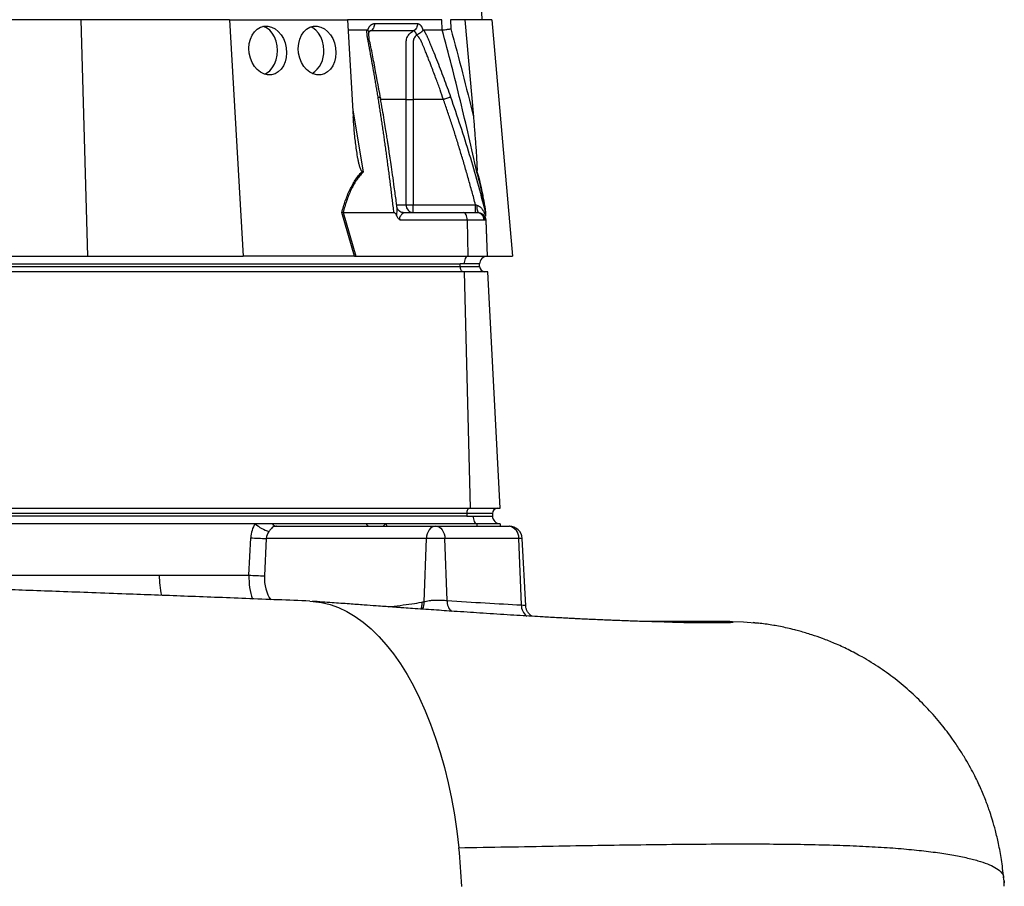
# Model space of a CAD drawing. Header units: millimetres. Extents: x 9 to 1898, y 9 to 2069.
# Tile 13 of 17: x 1512 to 1894, y 406 to 743. Entities that reach past the tile are written whole.
import ezdxf

# ---------------------------------------------------------------- set-up
doc = ezdxf.new("R2010")
doc.units = ezdxf.units.MM

msp = doc.modelspace()

# ---------------------------------------------------------------- linework, layer by layer
at = {"color": 7, "linetype": 'Continuous', "lineweight": 25}
for p, q in [((1691.61, 742.95), (1651.11, 1584.95)), ((1535.6, 742.95), (1479.2, 742.95)), ((1535.6, 742.95), (1538.23, 650.95)), ((1593.35, 742.95), (1535.6, 742.95)), ((1593.35, 742.95), (1598.76, 650.95)), ((1593.35, 742.95), (1639.28, 742.95)), ((1639.28, 742.95), (1641.51, 705.15)), ((1675.96, 742.95), (1639.28, 742.95)), ((1676.1, 738.95), (1675.96, 742.95)), ((1679.28, 742.95), (1679.41, 739.4)), ((1684.89, 742.95), (1679.28, 742.95)), ((1684.89, 742.95), (1688.19, 705.15)), ((1695.34, 742.95), (1684.89, 742.95)), ((1695.34, 742.95), (1703.39, 650.95)), ((1639.52, 738.95), (1646.81, 738.95)), ((1647.11, 738.81), (1647.16, 738.95)), ((1668.57, 738.95), (1668.61, 738.81)), ((1662.07, 670.95), (1662.07, 711.95)), ((1664.76, 711.95), (1664.76, 670.95)), ((1676.56, 711.95), (1664.76, 711.95)), ((1662.07, 670.95), (1664.76, 670.95)), ((1664.76, 667.95), (1664.76, 670.95)), ((1664.76, 670.95), (1689.02, 670.95)), ((1642.01, 650.95), (1637.08, 667.97)), ((1637.55, 667.95), (1642.48, 650.95)), ((1637.56, 667.95), (1657.3, 667.95)), ((1660.98, 667.95), (1684.3, 667.95)), ((1684.3, 667.95), (1689.47, 667.95)), ((1689.47, 667.95), (1689.82, 667.95)), ((1689.82, 667.95), (1690.01, 667.95)), ((1692.75, 668.51), (1692.9, 667.95)), ((1692.9, 667.92), (1692.82, 668.26)), ((1685.8, 665.05), (1659.77, 665.05)), ((1685.8, 665.05), (1686.05, 650.95)), ((1692.32, 665.05), (1685.8, 665.05)), ((1692.77, 665.05), (1692.32, 665.05)), ((1693, 665.05), (1692.77, 665.05)), ((1693, 665.05), (1693.5, 650.95)), ((1485.43, 650.95), (1538.23, 650.95)), ((1538.23, 650.95), (1598.76, 650.95)), ((1641.77, 650.95), (1598.76, 650.95)), ((1642.48, 650.95), (1686.05, 650.95)), ((1686.05, 650.95), (1693.5, 650.95)), ((1693.6, 650.95), (1703.39, 650.95)), ((1441.1, 647.95), (1683.1, 647.95)), ((1441.1, 646.95), (1683.1, 646.95)), ((1684.6, 647.95), (1683.1, 647.95)), ((1683.1, 646.95), (1683.1, 647.95)), ((1683.1, 646.95), (1690.6, 646.95)), ((1690.6, 647.95), (1684.6, 647.95)), ((1690.6, 646.95), (1690.6, 647.95)), ((1684.68, 644.95), (1442.68, 644.95)), ((1687.09, 552.95), (1684.68, 644.95)), ((1693.76, 644.95), (1684.68, 644.95)), ((1698.58, 552.95), (1693.76, 644.95)), ((1445.09, 552.95), (1687.09, 552.95)), ((1687.09, 552.95), (1698.58, 552.95)), ((1685.6, 550.95), (1443.6, 550.95)), ((1685.6, 549.95), (1443.6, 549.95)), ((1685.6, 550.95), (1685.6, 549.95)), ((1695.6, 550.95), (1685.6, 550.95)), ((1685.6, 549.95), (1688.1, 549.95)), ((1688.1, 549.95), (1695.6, 549.95)), ((1695.6, 550.95), (1695.6, 549.95)), ((1603.42, 546.95), (1442.6, 546.95)), ((1610.13, 546.95), (1603.42, 546.95)), ((1646.45, 546.95), (1610.13, 546.95)), ((1611.63, 545.95), (1673.44, 545.95)), ((1654.09, 546.95), (1646.45, 546.95)), ((1689.6, 546.95), (1654.09, 546.95)), ((1673.44, 545.95), (1673.79, 545.95)), ((1673.79, 545.95), (1702.1, 545.95)), ((1698.6, 546.95), (1689.6, 546.95)), ((1698.6, 546.95), (1698.6, 545.95)), ((1702.1, 545.95), (1702.16, 545.95)), ((1600.96, 526.95), (1601.64, 541.47)), ((1607.67, 541.21), (1606.99, 526.69)), ((1669.91, 541.21), (1607.67, 541.21)), ((1669, 516.61), (1669.91, 541.21)), ((1677.12, 541.21), (1669.91, 541.21)), ((1677.97, 517.07), (1677.12, 541.21)), ((1705.82, 541.21), (1677.12, 541.21)), ((1706.83, 515.36), (1705.82, 541.21)), ((1708.53, 514.98), (1707.16, 541.21)), ((1478.61, 526.94), (1566.1, 526.95)), ((1566.1, 526.95), (1600.96, 526.95)), ((1786.94, 508.95), (1754.11, 508.95)), ((1894.42, 407.91), (1894.24, 409.47)), ((1894.5, 408.2), (1894.42, 408.2)), ((1894.5, 408.2), (1894.5, 407.31))]:
    msp.add_line(p, q, dxfattribs=at)
at = {"color": 1, "linetype": 'Continuous', "lineweight": 25}
for p, q in [((1641.35, 707.83), (1645.33, 683.71)), ((1658.45, 670.95), (1662.07, 670.95)), ((1693.06, 664.9), (1693.55, 650.95)), ((1689.6, 545.95), (1689.6, 546.95)), ((1707.16, 541.21), (1705.82, 541.21))]:
    msp.add_line(p, q, dxfattribs=at)
at = {"color": 7, "linetype": 'Continuous', "lineweight": 25, "flags": 128}
for points in [[(1612.05, 730.95), (1611.92, 732.8), (1611.53, 734.58), (1610.9, 736.23), (1610.05, 737.67), (1609.02, 738.85), (1607.84, 739.72), (1606.55, 740.27), (1606.41, 740.3)], [(1630.04, 730.95), (1629.91, 732.8), (1629.52, 734.58), (1628.89, 736.23), (1628.04, 737.67), (1627, 738.85), (1625.82, 739.72), (1624.98, 740.12)], [(1606.97, 721.76), (1607.84, 722.17), (1609.02, 723.05), (1610.05, 724.23), (1610.9, 725.67), (1611.53, 727.31), (1611.92, 729.09), (1612.05, 730.95)], [(1685.8, 665.05), (1685.77, 665.62), (1685.67, 666.17), (1685.53, 666.67), (1685.35, 667.11), (1685.12, 667.46), (1684.87, 667.73), (1684.59, 667.89), (1684.3, 667.95)], [(1686.05, 650.95), (1685.76, 650.87), (1685.49, 650.69), (1685.24, 650.41), (1685.02, 650.03), (1684.84, 649.58), (1684.71, 649.07), (1684.63, 648.52), (1684.6, 647.95)], [(1684.1, 644.95), (1683.91, 644.99), (1683.72, 645.1), (1683.55, 645.28), (1683.39, 645.53), (1683.27, 645.84), (1683.18, 646.18), (1683.12, 646.56), (1683.1, 646.95)], [(1686.6, 552.95), (1686.41, 552.91), (1686.22, 552.8), (1686.05, 552.61), (1685.89, 552.36), (1685.77, 552.06), (1685.68, 551.71), (1685.62, 551.34), (1685.6, 550.95)], [(1688.1, 549.95), (1688.13, 549.36), (1688.22, 548.8), (1688.35, 548.28), (1688.54, 547.83), (1688.77, 547.45), (1689.03, 547.18), (1689.31, 547.01), (1689.6, 546.95)], [(1673.44, 545.95), (1672.78, 545.86), (1672.13, 545.59), (1671.54, 545.16), (1671.01, 544.57), (1670.57, 543.86), (1670.23, 543.04), (1670.01, 542.15), (1669.91, 541.21)], [(1673.79, 545.95), (1674.42, 545.86), (1675.03, 545.59), (1675.59, 545.16), (1676.09, 544.57), (1676.5, 543.86), (1676.82, 543.04), (1677.03, 542.15), (1677.12, 541.21)], [(1624.66, 516.84), (1625.89, 516.77), (1629.21, 516.31), (1632.51, 515.49), (1635.79, 514.31), (1639.02, 512.77), (1642.22, 510.87), (1645.35, 508.63), (1648.42, 506.04), (1651.41, 503.12), (1654.32, 499.87), (1657.13, 496.32), (1659.84, 492.45), (1662.44, 488.29), (1664.92, 483.86), (1667.28, 479.16), (1669.5, 474.2), (1671.58, 469.01), (1673.52, 463.59), (1675.31, 457.98), (1676.94, 452.17), (1678.4, 446.19), (1679.7, 440.06), (1680.83, 433.8), (1681.78, 427.42), (1682.56, 420.95)], [(1786.94, 508.95), (1793.21, 508.76), (1799.03, 508.26)]]:
    msp.add_lwpolyline(points, dxfattribs=at)
at = {"color": 1, "linetype": 'Continuous', "lineweight": 25, "flags": 128}
msp.add_lwpolyline([(1654.09, 546.95), (1653.4, 546.27), (1653.11, 545.95)], dxfattribs=at)
at = {"color": 7, "linetype": 'Continuous', "lineweight": 25}
for centre, radius, start, end in [((1620.17, 730.32), 9.88, 302.8021, 3.631), ((1664.92, 670.8), 2.86, 177.0312, 266.6861), ((1694.5, 670.14), 5, 172.1759, 206.0599), ((1689.4, 665.02), 2.93, 0.5839, 88.6448), ((1689.8, 664.97), 2.97, 1.5174, 89.5528), ((1693.6, 647.95), 3, 92, 180), ((1693.6, 647.95), 3, 90, 91.0431), ((1692.6, 646.95), 2, 180, 270), ((1697.6, 550.95), 2, 90, 180), ((1698.6, 549.95), 3, 180, 270), ((1612.35, 556.57), 13.12, 227.1464, 254.093), ((1611.82, 547.85), 1.91, 208.1607, 264.4592), ((1648.14, 547.85), 1.91, 208.1607, 264.4592), ((1701.41, 541.57), 4.43, 355.2962, 80.9946), ((1702.16, 540.95), 5, 3, 90), ((1611.5, 698.97), 157.8, 266.4195, 268.6113), ((1610.81, 684.44), 157.8, 266.4195, 268.6113), ((1447.92, 396.21), 235.94, 2.3645, 6.0175)]:
    msp.add_arc(centre, radius, start, end, dxfattribs=at)
at = {"color": 1, "linetype": 'Continuous', "lineweight": 25}
for centre, radius, start, end in [((1599.32, 526.78), 33.22, 179.7177, 193.3753), ((1663.32, 516.13), 5.71, 334.391, 4.8544), ((1683.17, 516.72), 5.22, 176.0586, 227.4084), ((1711.83, 515.15), 5, 177.5013, 235.2511)]:
    msp.add_arc(centre, radius, start, end, dxfattribs=at)
at = {"color": 7, "linetype": 'Continuous', "lineweight": 25}
for centre in [(1608.27, 730.95), (1627.45, 730.95)]:
    msp.add_ellipse(centre, major_axis=(-1.41, 9.44), ratio=0.760402, dxfattribs=at)
for centre, major_axis, ratio, start_param, end_param in [((1643.1, 647.95), (13.24, -0.32), 0.225259, 1.658536, 1.676742), ((1610.59, 540.95), (0, 10), 0.896575, 0.927295, 1.518436), ((1613.09, 540.95), (5.43, 0), 0.920773, 2.498092, 3.089233)]:
    msp.add_ellipse(centre, major_axis=major_axis, ratio=ratio, start_param=start_param, end_param=end_param, dxfattribs=at)
at = {"color": 1, "linetype": 'Continuous', "lineweight": 25}
for centre, major_axis, ratio, start_param, end_param in [((1646.92, 540.95), (0, 10), 0.896575, 5.235988, 5.35589), ((1612.98, 526.95), (1.1, 17.99), 0.66621, 1.611491, 2.153477), ((1616.51, 526.69), (1.31, 12.97), 0.728603, 1.644033, 2.446887)]:
    msp.add_ellipse(centre, major_axis=major_axis, ratio=ratio, start_param=start_param, end_param=end_param, dxfattribs=at)
at = {"color": 7, "linetype": 'Continuous', "lineweight": 25}
for points, knots in [([(1651.12, 712.91), (1651.01, 713.6), (1650.78, 714.97), (1650.44, 717.02), (1650.1, 719.06), (1649.76, 721.08), (1649.3, 723.7), (1648.73, 726.9), (1648.15, 730.05), (1647.68, 732.56), (1647.39, 734.05), (1647.19, 735.11), (1647.08, 735.72), (1647, 736.23), (1646.93, 736.74), (1646.87, 737.26), (1646.83, 737.83), (1646.81, 738.4), (1646.81, 738.76), (1646.81, 738.95)], [0, 0, 0, 0, 0.077777, 0.1552, 0.232272, 0.308995, 0.385372, 0.530526, 0.674474, 0.747423, 0.819615, 0.846383, 0.869761, 0.889755, 0.906383, 0.929523, 0.9528, 0.976272, 1, 1, 1, 1]), ([(1646.81, 738.95), (1646.83, 738.95), (1646.87, 738.95), (1646.94, 738.93), (1647, 738.9), (1647.06, 738.86), (1647.09, 738.83), (1647.11, 738.81)], [0, 0, 0, 0, 0.212576, 0.416535, 0.614103, 0.807726, 1, 1, 1, 1]), ([(1647.11, 738.81), (1647.25, 738.65), (1647.5, 738.35), (1647.49, 738.06), (1647.48, 737.93)], [0, 0, 0, 0, 0.5427756, 1, 1, 1, 1]), ([(1647.16, 738.95), (1647.18, 739.01), (1647.23, 739.15), (1647.31, 739.34), (1647.39, 739.53), (1647.48, 739.7), (1647.57, 739.87), (1647.66, 740.03), (1647.76, 740.18), (1647.86, 740.33), (1647.97, 740.47), (1648.08, 740.59), (1648.2, 740.72), (1648.32, 740.83), (1648.48, 740.97), (1648.68, 741.11), (1648.93, 741.25), (1649.19, 741.35), (1649.45, 741.41), (1649.63, 741.42), (1649.72, 741.42)], [0, 0, 0, 0, 0.044249, 0.088103, 0.131644, 0.174954, 0.21812, 0.261226, 0.304357, 0.347601, 0.391041, 0.434763, 0.478847, 0.523375, 0.568424, 0.654803, 0.740537, 0.826241, 0.912528, 1, 1, 1, 1]), ([(1647.48, 737.7), (1647.5, 737.77), (1647.55, 737.96), (1647.67, 738.23), (1647.83, 738.47), (1647.81, 738.45), (1647.8, 738.44)], [0, 0, 0, 0, 0.121018, 0.347236, 0.71047, 1, 1, 1, 1]), ([(1649.72, 741.42), (1649.73, 741.14), (1649.7, 740.84), (1649.57, 740.26), (1649.47, 739.97), (1649.2, 739.45), (1649.02, 739.21), (1648.64, 738.82), (1648.43, 738.67), (1648.21, 738.56)], [0, 0, 0, 0, 0.25, 0.25, 0.5, 0.5, 0.75, 0.75, 1, 1, 1, 1]), ([(1664.83, 738.56), (1664.25, 738.56), (1663.01, 738.56), (1661.16, 738.56), (1659.14, 738.56), (1657.73, 738.56), (1656.23, 738.56), (1654.77, 738.56), (1652.57, 738.56), (1650.43, 738.56), (1648.93, 738.56), (1648.21, 738.56)], [0.7589111, 0.7589111, 0.7589111, 0.7589111, 0.7820302, 0.8131687, 0.8443073, 0.8754458, 0.8754458, 0.9065844, 0.9377229, 0.9688615, 0.9919807, 0.9919807, 0.9919807, 0.9919807]), ([(1662.07, 711.95), (1662.07, 716.59), (1662.07, 721.23), (1662.07, 728.2), (1662.07, 730.81), (1662.07, 733.42), (1662.07, 733.86), (1662.07, 734), (1662.08, 734.29), (1662.08, 734.44), (1662.12, 734.87), (1662.17, 735.15), (1662.32, 735.7), (1662.41, 735.97), (1662.65, 736.49), (1662.78, 736.74), (1663.1, 737.2), (1663.28, 737.42), (1663.67, 737.81), (1663.88, 737.99), (1664.33, 738.31), (1664.58, 738.45), (1664.83, 738.56)], [0, 0, 0, 0, 0.5, 0.5, 0.75, 0.78125, 0.78125, 0.796875, 0.796875, 0.8125, 0.8125, 0.84375, 0.84375, 0.875, 0.875, 0.90625, 0.90625, 0.9375, 0.9375, 0.96875, 0.96875, 1, 1, 1, 1]), ([(1666.45, 741.42), (1666.46, 741.14), (1666.43, 740.84), (1666.3, 740.26), (1666.18, 739.97), (1665.89, 739.45), (1665.7, 739.21), (1665.29, 738.82), (1665.06, 738.67), (1664.83, 738.56)], [0, 0, 0, 0, 0.25, 0.25, 0.5, 0.5, 0.75, 0.75, 1, 1, 1, 1]), ([(1666.12, 737.04), (1666.11, 737.08), (1666.09, 737.16), (1666.05, 737.29), (1666, 737.44), (1665.93, 737.6), (1665.84, 737.78), (1665.74, 737.96), (1665.61, 738.13), (1665.47, 738.29), (1665.32, 738.42), (1665.16, 738.5), (1664.99, 738.56), (1664.88, 738.56), (1664.83, 738.56)], [0, 0, 0, 0, 0.038504, 0.086514, 0.144034, 0.211029, 0.287449, 0.37325, 0.468405, 0.572922, 0.680036, 0.786786, 0.893373, 1, 1, 1, 1]), ([(1666.14, 737.05), (1666.16, 737.06), (1666.19, 737.09), (1666.25, 737.13), (1666.31, 737.17), (1666.4, 737.22), (1666.49, 737.26), (1666.6, 737.32), (1666.72, 737.38), (1666.85, 737.44), (1666.99, 737.52), (1667.14, 737.6), (1667.3, 737.69), (1667.47, 737.79), (1667.64, 737.9), (1667.81, 738.02), (1667.99, 738.16), (1668.17, 738.32), (1668.34, 738.48), (1668.49, 738.65), (1668.57, 738.76), (1668.61, 738.81)], [0, 0, 0, 0, 0.017248, 0.037456, 0.060913, 0.087838, 0.118407, 0.152763, 0.191026, 0.233291, 0.279627, 0.330072, 0.384627, 0.443251, 0.505852, 0.572276, 0.648655, 0.730209, 0.816408, 0.906598, 1, 1, 1, 1]), ([(1666.45, 741.42), (1666.49, 741.42), (1666.56, 741.42), (1666.67, 741.4), (1666.77, 741.38), (1666.88, 741.34), (1666.98, 741.3), (1667.08, 741.25), (1667.18, 741.18), (1667.29, 741.11), (1667.39, 741.03), (1667.51, 740.91), (1667.67, 740.74), (1667.85, 740.51), (1668.01, 740.25), (1668.17, 739.97), (1668.31, 739.65), (1668.45, 739.32), (1668.53, 739.07), (1668.57, 738.95)], [0, 0, 0, 0, 0.043919, 0.087472, 0.13073, 0.173768, 0.216664, 0.259492, 0.30233, 0.345255, 0.388344, 0.431671, 0.51489, 0.596546, 0.677156, 0.757259, 0.837405, 0.91814, 1, 1, 1, 1]), ([(1668.61, 738.81), (1668.62, 738.83), (1668.64, 738.86), (1668.68, 738.89), (1668.71, 738.92), (1668.75, 738.93), (1668.79, 738.95), (1668.81, 738.95), (1668.83, 738.95)], [0, 0, 0, 0, 0.160202, 0.321039, 0.484027, 0.650625, 0.822199, 1, 1, 1, 1]), ([(1668.83, 738.95), (1668.89, 738.84), (1669.01, 738.64), (1669.19, 738.32), (1669.37, 738.01), (1669.54, 737.69), (1669.7, 737.37), (1669.87, 737.04), (1670.03, 736.72), (1670.18, 736.39), (1670.37, 735.97), (1670.63, 735.39), (1670.99, 734.53), (1671.43, 733.48), (1671.93, 732.27), (1672.75, 730.25), (1673.88, 727.43), (1675.29, 723.83), (1676.66, 720.21), (1678, 716.58), (1678.87, 714.13), (1679.31, 712.91)], [0, 0, 0, 0, 0.013423, 0.026738, 0.039956, 0.053088, 0.066144, 0.079134, 0.09207, 0.104963, 0.117824, 0.141662, 0.172831, 0.217057, 0.263491, 0.312127, 0.449156, 0.58733, 0.723761, 0.861313, 1, 1, 1, 1]), ([(1689.53, 683.71), (1687.5, 692.97), (1685.37, 702.2), (1680.89, 720.62), (1678.55, 729.8), (1676.09, 738.95)], [0, 0, 0, 0, 0.5, 0.5, 1, 1, 1, 1]), ([(1676.1, 738.95), (1676.22, 738.96), (1676.4, 738.98), (1676.85, 739.03), (1677.12, 739.06), (1677.57, 739.13), (1677.73, 739.15), (1678.05, 739.19), (1678.22, 739.22), (1678.56, 739.27), (1678.73, 739.29), (1679.07, 739.35), (1679.24, 739.37), (1679.41, 739.4)], [0, 0, 0, 0, 0.25, 0.25, 0.5, 0.5, 0.625, 0.625, 0.75, 0.75, 0.875, 0.875, 1, 1, 1, 1]), ([(1652.08, 712.46), (1651.24, 717.05), (1650.03, 723.73), (1648.61, 731.28), (1647.63, 735.49), (1647.56, 737.29), (1647.52, 738.2)], [0, 0, 0, 0, 0.521787, 0.759699, 0.879052, 1, 1, 1, 1]), ([(1666.12, 736.87), (1665.89, 736.75), (1665.69, 736.57), (1665.36, 736.18), (1665.23, 735.96), (1665, 735.49), (1664.92, 735.24), (1664.8, 734.72), (1664.77, 734.46), (1664.76, 734.07), (1664.76, 733.93), (1664.76, 733.67), (1664.76, 733.27), (1664.76, 732.34), (1664.76, 729.43), (1664.76, 722.54), (1664.76, 716.19), (1664.76, 711.95)], [0, 0, 0, 0, 0.03125, 0.03125, 0.0625, 0.0625, 0.09375, 0.09375, 0.125, 0.125, 0.140625, 0.140625, 0.15625, 0.1875, 0.25, 0.5, 1, 1, 1, 1]), ([(1676.56, 711.95), (1676.13, 713.17), (1675.21, 715.81), (1673.67, 720.04), (1672.34, 723.53), (1671.34, 726.13), (1670.74, 727.67), (1670.11, 729.27), (1669.6, 730.54), (1669.23, 731.45), (1669.01, 731.98), (1668.79, 732.52), (1668.57, 733.05), (1668.34, 733.59), (1668.17, 734.02), (1668.02, 734.35), (1667.91, 734.57), (1667.78, 734.81), (1667.63, 735.05), (1667.47, 735.31), (1667.3, 735.57), (1667.11, 735.83), (1666.92, 736.1), (1666.71, 736.38), (1666.49, 736.65), (1666.33, 736.83), (1666.25, 736.92)], [0, 0, 0, 0, 0.143085, 0.308796, 0.497427, 0.555835, 0.616742, 0.680167, 0.746121, 0.767405, 0.788723, 0.810074, 0.831456, 0.852865, 0.874301, 0.883002, 0.892336, 0.902282, 0.912815, 0.923904, 0.935514, 0.947608, 0.960145, 0.973084, 0.986383, 1, 1, 1, 1]), ([(1657.3, 667.95), (1657.2, 668.78), (1657, 670.45), (1656.7, 672.95), (1656.4, 675.43), (1656.09, 677.89), (1655.79, 680.34), (1655.47, 682.77), (1655.16, 685.18), (1654.84, 687.58), (1654.52, 689.96), (1654.2, 692.33), (1653.87, 694.68), (1653.54, 697.01), (1653.2, 699.33), (1652.86, 701.63), (1652.52, 703.92), (1652.18, 706.19), (1651.83, 708.44), (1651.48, 710.68), (1651.24, 712.17), (1651.12, 712.91)], [0, 0, 0, 0, 0.055211, 0.110128, 0.164753, 0.219086, 0.273129, 0.326884, 0.38035, 0.43353, 0.486425, 0.539036, 0.591365, 0.643413, 0.695181, 0.746671, 0.797884, 0.848822, 0.899487, 0.949879, 1, 1, 1, 1]), ([(1658.49, 670.1), (1658.39, 670.82), (1658.06, 673.41), (1657.49, 677.58), (1656.82, 682.38), (1656.23, 686.44), (1655.75, 689.74), (1655.37, 692.23), (1655.08, 694.13), (1654.81, 695.89), (1654.47, 698.03), (1654.04, 700.78), (1653.49, 704.14), (1652.83, 708.11), (1652.34, 710.94), (1652.08, 712.46)], [0, 0, 0, 0, 0.050663, 0.180653, 0.293264, 0.388491, 0.466333, 0.526794, 0.564787, 0.601011, 0.651659, 0.716876, 0.796665, 0.891033, 1, 1, 1, 1]), ([(1662.07, 711.95), (1662.31, 711.95), (1662.7, 711.95), (1663.65, 711.95), (1664.2, 711.95), (1664.76, 711.95)], [0, 0, 0, 0, 0.5, 0.5, 1, 1, 1, 1]), ([(1676.56, 711.95), (1676.85, 712.05), (1677.15, 712.16), (1677.75, 712.37), (1678.05, 712.47), (1678.56, 712.65), (1678.78, 712.72), (1679.12, 712.84), (1679.24, 712.88), (1679.31, 712.91)], [0, 0, 0, 0, 0.25, 0.25, 0.5, 0.5, 0.75, 0.75, 1, 1, 1, 1]), ([(1689.02, 670.95), (1688.79, 671.8), (1688.34, 673.51), (1687.65, 676.05), (1686.95, 678.58), (1686.25, 681.09), (1685.54, 683.58), (1684.82, 686.05), (1684.1, 688.5), (1683.37, 690.93), (1682.64, 693.34), (1681.9, 695.73), (1681.16, 698.11), (1680.41, 700.46), (1679.65, 702.8), (1678.89, 705.11), (1678.12, 707.41), (1677.34, 709.69), (1676.82, 711.2), (1676.56, 711.95)], [0, 0, 0, 0, 0.061953, 0.123509, 0.18467, 0.245435, 0.305808, 0.365787, 0.425376, 0.484574, 0.543383, 0.601804, 0.659839, 0.717488, 0.774754, 0.831636, 0.888137, 0.944258, 1, 1, 1, 1]), ([(1644.91, 683.94), (1644.82, 684), (1644.75, 684.07), (1644.63, 684.25), (1644.57, 684.34), (1644.42, 684.64), (1644.34, 684.84), (1644.11, 685.47), (1643.98, 685.91), (1643.76, 686.78), (1643.66, 687.22), (1643.47, 688.1), (1643.38, 688.55), (1643.13, 689.88), (1642.99, 690.78), (1642.72, 692.56), (1642.6, 693.46), (1642.26, 696.15), (1642.07, 697.95), (1641.75, 701.55), (1641.61, 703.35), (1641.51, 705.15)], [0, 0, 0, 0, 0.015625, 0.015625, 0.03125, 0.03125, 0.0625, 0.0625, 0.125, 0.125, 0.1875, 0.1875, 0.25, 0.25, 0.375, 0.375, 0.5, 0.5, 0.75, 0.75, 1, 1, 1, 1]), ([(1688.19, 705.15), (1688.35, 703.35), (1688.5, 701.55), (1688.79, 697.94), (1688.93, 696.14), (1689.12, 693.45), (1689.19, 692.55), (1689.31, 690.76), (1689.36, 689.87), (1689.44, 688.53), (1689.47, 688.09), (1689.51, 687.21), (1689.53, 686.77), (1689.57, 685.89), (1689.59, 685.46), (1689.6, 684.83), (1689.6, 684.63), (1689.59, 684.34), (1689.59, 684.25), (1689.58, 684.08), (1689.57, 684), (1689.56, 683.94)], [0, 0, 0, 0, 0.25, 0.25, 0.5, 0.5, 0.625, 0.625, 0.75, 0.75, 0.8125, 0.8125, 0.875, 0.875, 0.9375, 0.9375, 0.96875, 0.96875, 0.984375, 0.984375, 1, 1, 1, 1]), ([(1637.08, 667.97), (1637.47, 669.51), (1637.91, 671.01), (1638.67, 673.21), (1638.94, 673.93), (1639.51, 675.35), (1639.81, 676.05), (1640.78, 678.09), (1641.49, 679.38), (1642.69, 681.19), (1643.1, 681.78), (1643.98, 682.9), (1644.43, 683.43), (1644.91, 683.94)], [0, 0, 0, 0, 0.25, 0.25, 0.375, 0.375, 0.5, 0.5, 0.75, 0.75, 0.875, 0.875, 1, 1, 1, 1]), ([(1645.33, 683.71), (1644.37, 682.7), (1643.51, 681.61), (1641.93, 679.25), (1641.22, 677.99), (1640.27, 675.98), (1639.97, 675.29), (1639.4, 673.88), (1639.13, 673.16), (1638.38, 670.97), (1637.95, 669.47), (1637.56, 667.95)], [0, 0, 0, 0, 0.25, 0.25, 0.5, 0.5, 0.625, 0.625, 0.75, 0.75, 1, 1, 1, 1]), ([(1692.9, 667.95), (1692.66, 669.47), (1692.41, 670.97), (1692.01, 673.16), (1691.88, 673.88), (1691.61, 675.29), (1691.47, 675.98), (1691.04, 677.99), (1690.75, 679.25), (1690.16, 681.61), (1689.85, 682.7), (1689.53, 683.71)], [0, 0, 0, 0, 0.25, 0.25, 0.375, 0.375, 0.5, 0.5, 0.75, 0.75, 1, 1, 1, 1]), ([(1689.56, 683.94), (1689.72, 683.43), (1689.88, 682.9), (1690.19, 681.78), (1690.34, 681.19), (1690.8, 679.38), (1691.09, 678.09), (1691.51, 676.05), (1691.65, 675.35), (1691.93, 673.93), (1692.06, 673.21), (1692.46, 671.01), (1692.71, 669.51), (1692.95, 667.97)], [0, 0, 0, 0, 0.125, 0.125, 0.25, 0.25, 0.5, 0.5, 0.625, 0.625, 0.75, 0.75, 1, 1, 1, 1]), ([(1660.91, 667.96), (1660.87, 667.96), (1660.62, 667.94), (1660, 668.11), (1659.28, 668.57), (1658.76, 669.2), (1658.54, 669.79), (1658.51, 670), (1658.51, 670.06)], [0, 0, 0, 0, 0.046296, 0.262286, 0.492634, 0.725331, 0.917134, 1, 1, 1, 1]), ([(1689.02, 667.95), (1689.02, 667.95), (1689.02, 668.03), (1689.02, 668.33), (1689.02, 668.55), (1689.02, 669.1), (1689.02, 669.44), (1689.02, 670.16), (1689.02, 670.56), (1689.02, 670.95)], [0, 0, 0, 0, 0.25, 0.25, 0.5, 0.5, 0.75, 0.75, 1, 1, 1, 1]), ([(1689.54, 670.83), (1689.79, 670.77), (1690, 670.67), (1690.42, 670.43), (1690.61, 670.29), (1691.14, 669.83), (1691.44, 669.47), (1691.97, 668.71), (1692.21, 668.3), (1692.62, 667.45), (1692.8, 667), (1692.95, 666.54)], [0, 0, 0, 0, 0.125, 0.125, 0.25, 0.25, 0.5, 0.5, 0.75, 0.75, 1, 1, 1, 1]), ([(1658.46, 666.54), (1658.34, 666.84), (1658.2, 667.14), (1657.93, 667.54), (1657.83, 667.67), (1657.66, 667.82), (1657.59, 667.86), (1657.46, 667.93), (1657.39, 667.95), (1657.31, 667.95)], [0, 0, 0, 0, 0.5, 0.5, 0.75, 0.75, 0.875, 0.875, 1, 1, 1, 1]), ([(1658.46, 666.54), (1658.53, 666.37), (1658.6, 666.22), (1658.78, 665.92), (1658.88, 665.78), (1659.11, 665.53), (1659.23, 665.42), (1659.49, 665.22), (1659.63, 665.13), (1659.77, 665.05)], [0, 0, 0, 0, 0.25, 0.25, 0.5, 0.5, 0.75, 0.75, 1, 1, 1, 1]), ([(1660.98, 667.95), (1661.03, 667.95), (1661.04, 667.92), (1660.99, 667.83), (1660.94, 667.76), (1660.73, 667.55), (1660.53, 667.36), (1660.2, 667.04), (1660.08, 666.92), (1659.85, 666.66), (1659.74, 666.52), (1659.59, 666.27), (1659.55, 666.17), (1659.48, 665.97), (1659.47, 665.85), (1659.49, 665.61), (1659.52, 665.48), (1659.63, 665.26), (1659.7, 665.15), (1659.77, 665.05)], [0, 0, 0, 0, 0.125, 0.125, 0.25, 0.25, 0.5, 0.5, 0.625, 0.625, 0.75, 0.75, 0.8125, 0.8125, 0.875, 0.875, 0.9375, 0.9375, 1, 1, 1, 1]), ([(1690.01, 667.95), (1690.35, 667.95), (1690.73, 667.89), (1691.45, 667.61), (1691.8, 667.39), (1692.38, 666.83), (1692.61, 666.48), (1692.92, 665.77), (1692.99, 665.4), (1693, 665.05)], [0, 0, 0, 0, 0.25, 0.25, 0.5, 0.5, 0.75, 0.75, 1, 1, 1, 1]), ([(1692.9, 667.95), (1692.9, 667.95), (1692.91, 667.88), (1692.91, 667.68), (1692.92, 667.55), (1692.93, 667.28), (1692.93, 667.14), (1692.94, 666.84), (1692.95, 666.69), (1692.95, 666.54)], [0, 0, 0, 0, 0.25, 0.25, 0.5, 0.5, 0.75, 0.75, 1, 1, 1, 1]), ([(1611.63, 545.95), (1611.44, 545.95), (1611.26, 545.94), (1611.01, 545.91), (1610.93, 545.89), (1610.78, 545.86), (1610.71, 545.84), (1610.37, 545.73), (1610.16, 545.6), (1609.78, 545.26), (1609.61, 545.05), (1609.31, 544.67), (1609.21, 544.53), (1608.99, 544.25), (1608.87, 544.1), (1608.75, 543.95)], [0, 0, 0, 0, 0.125, 0.125, 0.1875, 0.1875, 0.25, 0.25, 0.5, 0.5, 0.75, 0.75, 0.875, 0.875, 1, 1, 1, 1]), ([(1624.65, 516.84), (1620.5, 517.01), (1612.36, 517.35), (1599.95, 517.84), (1587.83, 518.31), (1576, 518.76), (1564.53, 519.2), (1552.58, 519.64), (1540.26, 520.1), (1527.69, 520.55), (1515.93, 520.98), (1505, 521.37), (1494.96, 521.73), (1485.8, 522.05), (1477.56, 522.34), (1468.95, 522.64), (1459.83, 522.96), (1450.06, 523.31), (1440.79, 523.63), (1432.66, 523.92), (1425.32, 524.17), (1418.3, 524.42), (1410.47, 524.69), (1401.68, 525), (1392.74, 525.31), (1383.79, 525.63), (1375.33, 525.92), (1367.18, 526.21), (1359.85, 526.47), (1353.72, 526.68), (1348.72, 526.86), (1344.73, 527), (1341.37, 527.12), (1338.66, 527.21), (1336.38, 527.29), (1333.62, 527.39), (1329.81, 527.53), (1324.53, 527.71), (1318.21, 527.94), (1310.88, 528.2), (1302.59, 528.49), (1293.28, 528.83), (1283.01, 529.19), (1271.82, 529.59), (1260.18, 530.01), (1248.59, 530.43), (1236.39, 530.87), (1223.84, 531.33), (1211.17, 531.79), (1199.61, 532.22), (1189.15, 532.62), (1179.76, 532.99), (1170.84, 533.35), (1162.09, 533.72), (1153.11, 534.1), (1144.15, 534.51), (1135.24, 534.93), (1127.62, 535.31), (1121.09, 535.66), (1115.58, 535.98), (1110.02, 536.31), (1104.94, 536.65), (1100.38, 536.97), (1096.38, 537.29), (1092.73, 537.61), (1089.42, 537.95), (1087.55, 538.2), (1086.59, 538.33)], [0, 0, 0, 0, 0.022856, 0.044741, 0.065683, 0.085699, 0.1048, 0.122988, 0.144608, 0.164776, 0.183488, 0.20074, 0.216529, 0.230852, 0.243707, 0.255096, 0.27103, 0.286147, 0.300483, 0.314035, 0.323844, 0.334465, 0.346562, 0.360133, 0.375175, 0.388029, 0.401709, 0.414579, 0.426016, 0.436021, 0.443266, 0.449515, 0.454769, 0.459026, 0.462287, 0.465464, 0.471973, 0.480342, 0.490577, 0.502274, 0.515733, 0.530962, 0.547971, 0.56677, 0.587192, 0.60734, 0.626701, 0.65126, 0.67431, 0.695792, 0.715688, 0.734003, 0.750752, 0.769251, 0.7882, 0.807897, 0.828335, 0.849522, 0.863208, 0.87807, 0.894389, 0.912194, 0.927543, 0.943922, 0.961401, 0.980081, 1, 1, 1, 1]), ([(1765.88, 508.67), (1765.35, 508.67), (1764.27, 508.69), (1761.73, 508.74), (1758.48, 508.82), (1755.15, 508.91), (1752.06, 509.01), (1749.16, 509.11), (1746.44, 509.2), (1744, 509.3), (1741.61, 509.39), (1739.13, 509.5), (1736.32, 509.62), (1733.35, 509.76), (1730.51, 509.89), (1728.08, 510.01), (1725.93, 510.12), (1723.71, 510.24), (1721.09, 510.38), (1718.21, 510.53), (1714.8, 510.73), (1710.89, 510.95), (1706.27, 511.23), (1701.29, 511.53), (1696.06, 511.86), (1690.85, 512.2), (1685.74, 512.54), (1681.12, 512.85), (1676.79, 513.14), (1672.77, 513.42), (1668.68, 513.7), (1664.8, 513.97), (1661.84, 514.18), (1659.73, 514.33), (1658.07, 514.45), (1656.03, 514.59), (1653.44, 514.78), (1649.94, 515.03), (1645.41, 515.35), (1639.69, 515.77), (1633.01, 516.25), (1628.18, 516.6), (1625.61, 516.79)], [0, 0, 0, 0, 0.0352238, 0.0707369, 0.1066585, 0.1400781, 0.1695722, 0.195353, 0.220459, 0.2460186, 0.2663221, 0.2886533, 0.3130285, 0.3390533, 0.3622644, 0.3814421, 0.3960201, 0.4121817, 0.4320866, 0.4542756, 0.4748172, 0.5048382, 0.5356598, 0.5683147, 0.6027095, 0.6357418, 0.6656042, 0.6962414, 0.7187341, 0.7420681, 0.7662545, 0.7891383, 0.8081434, 0.8161672, 0.8245096, 0.8357441, 0.8499635, 0.8672, 0.8930462, 0.9237486, 0.9593918, 1, 1, 1, 1]), ([(1669, 516.61), (1669.29, 516.71), (1669.61, 516.8), (1670.29, 516.96), (1670.65, 517.02), (1671.21, 517.1), (1671.4, 517.13), (1671.79, 517.17), (1671.99, 517.19), (1672.6, 517.24), (1673.01, 517.26), (1673.83, 517.28), (1674.25, 517.28), (1675.06, 517.27), (1675.46, 517.26), (1676.05, 517.23), (1676.24, 517.22), (1676.61, 517.19), (1676.79, 517.18), (1677.32, 517.14), (1677.66, 517.11), (1677.97, 517.07)], [0, 0, 0, 0, 0.125, 0.125, 0.25, 0.25, 0.3125, 0.3125, 0.375, 0.375, 0.5, 0.5, 0.625, 0.625, 0.75, 0.75, 0.8125, 0.8125, 0.875, 0.875, 1, 1, 1, 1]), ([(1668.12, 516.43), (1668.12, 516.41), (1668.14, 516.03), (1668.1, 515.13), (1667.96, 514.2), (1667.71, 513.79), (1667.69, 513.77)], [0, 0, 0, 0, 0.0287684, 0.3900453, 0.9700857, 1, 1, 1, 1]), ([(1711.05, 510.94), (1710.85, 511.06), (1710.39, 511.32), (1709.7, 511.98), (1709.08, 512.88), (1708.65, 513.92), (1708.58, 514.64), (1708.55, 514.99)], [0, 0, 0, 0, 0.144143, 0.345865, 0.567053, 0.79778, 1, 1, 1, 1]), ([(1765.54, 508.67), (1765.8, 508.67), (1768.26, 508.62), (1772.1, 508.57), (1777.01, 508.51), (1781.26, 508.49), (1784.78, 508.5), (1787.35, 508.55), (1788.84, 508.63), (1789.25, 508.72), (1788.71, 508.83), (1787.53, 508.91), (1786.94, 508.95)], [0, 0, 0, 0, 0.010873, 0.105329, 0.200522, 0.296455, 0.411611, 0.527746, 0.644745, 0.762515, 0.880979, 1, 1, 1, 1]), ([(1894.25, 409.29), (1893.99, 411.67), (1893.5, 416.12), (1892.36, 422.25), (1891.15, 427.34), (1890.02, 431.35), (1889.1, 434.26), (1888.44, 436.2), (1887.94, 437.58), (1887.35, 439.18), (1886.53, 441.27), (1885.46, 443.8), (1884.32, 446.29), (1883.02, 448.95), (1881.35, 452.1), (1879.38, 455.55), (1877.04, 459.32), (1873.95, 463.87), (1869.91, 469.21), (1864.84, 475.04), (1859.11, 480.74), (1852.89, 486.05), (1846.26, 490.89), (1839.86, 494.86), (1833.93, 498), (1828.79, 500.37), (1824.08, 502.25), (1820.28, 503.57), (1817.33, 504.49), (1815.1, 505.13), (1812.58, 505.8), (1809.91, 506.43), (1807.22, 507), (1804.64, 507.48), (1802.09, 507.88), (1799.49, 508.22), (1797.83, 508.39), (1796.94, 508.48)], [0, 0, 0, 0, 0.042636, 0.079874, 0.111146, 0.136012, 0.154152, 0.165354, 0.172472, 0.179659, 0.194754, 0.211509, 0.230527, 0.251415, 0.273475, 0.297148, 0.322818, 0.350797, 0.392107, 0.43791, 0.484878, 0.532185, 0.579664, 0.627141, 0.662642, 0.695903, 0.725344, 0.751068, 0.766211, 0.77979, 0.792153, 0.812484, 0.83745, 0.868259, 0.905474, 0.949351, 1, 1, 1, 1]), ([(1682.56, 420.95), (1688.81, 421.06), (1701.3, 421.29), (1719.3, 421.62), (1736.68, 421.91), (1753.34, 422.16), (1769.26, 422.34), (1784.39, 422.45), (1798.29, 422.45), (1811, 422.36), (1822.57, 422.16), (1833.35, 421.84), (1843.29, 421.39), (1852.37, 420.8), (1860.56, 420.06), (1867.86, 419.19), (1874.25, 418.21), (1879.75, 417.11), (1884.36, 415.93), (1888.08, 414.66), (1891.12, 413.24), (1893.19, 411.67), (1894.21, 410.38), (1894.14, 409.63), (1894.12, 409.48)], [0, 0, 0, 0, 0.049555, 0.099045, 0.148436, 0.197709, 0.246856, 0.295885, 0.344808, 0.38958, 0.434301, 0.478998, 0.523683, 0.568352, 0.613007, 0.657655, 0.702302, 0.746943, 0.791576, 0.836196, 0.880795, 0.933317, 0.985813, 1, 1, 1, 1]), ([(1894.5, 407.31), (1894.47, 407.52), (1894.43, 407.95), (1894.4, 408.27), (1894.42, 408.14), (1894.42, 408.11)], [0, 0, 0, 0, 0.4300536, 0.8725724, 1, 1, 1, 1]), ([(1894.5, 405.96), (1894.5, 406.27), (1894.5, 406.53), (1894.5, 406.98), (1894.5, 407.16), (1894.5, 407.31)], [0, 0, 0, 0, 0.5, 0.5, 1, 1, 1, 1])]:
    msp.add_open_spline(points, degree=3, knots=knots, dxfattribs=at)
at = {"color": 1, "linetype": 'Continuous', "lineweight": 25}
for points, knots in [([(1648.21, 738.56), (1648.05, 738.47), (1647.84, 738.36), (1647.67, 738.16), (1647.63, 738.11)], [0, 0, 0, 0, 0.740621, 1, 1, 1, 1]), ([(1648.21, 738.56), (1648.1, 738.56), (1647.93, 738.55), (1647.78, 738.43), (1647.72, 738.39)], [0, 0, 0, 0, 0.646094, 1, 1, 1, 1]), ([(1651.12, 712.91), (1651.33, 712.87), (1651.76, 712.8), (1652.06, 712.63), (1652.04, 712.49), (1652.04, 712.46)], [0, 0, 0, 0, 0.413141, 0.850221, 1, 1, 1, 1]), ([(1662.07, 711.95), (1659.64, 711.95), (1656.57, 711.95), (1652.93, 711.95), (1652.17, 711.95)], [0, 0, 0, 0, 0.789481, 1, 1, 1, 1]), ([(1679.31, 712.91), (1681.82, 705.49), (1686.78, 690.83), (1690.77, 675.89), (1692.75, 668.51)], [0, 0, 0, 0, 0.506448, 1, 1, 1, 1]), ([(1658.46, 666.54), (1658.46, 666.62), (1658.45, 667.03), (1658.48, 668.08), (1658.58, 669.25), (1658.5, 669.9), (1658.47, 670.1)], [0, 0, 0, 0, 0.059045, 0.300683, 0.794115, 1, 1, 1, 1]), ([(1655.11, 514.66), (1658.17, 515.01), (1662.51, 515.51), (1666.85, 516.22), (1668.12, 516.43)], [0, 0, 0, 0, 0.705582, 1, 1, 1, 1]), ([(1706.83, 515.36), (1707.27, 515.32), (1708.14, 515.22), (1708.57, 515.09), (1708.51, 514.99), (1708.5, 514.98)], [0, 0, 0, 0, 0.463541, 0.927776, 1, 1, 1, 1])]:
    msp.add_open_spline(points, degree=3, knots=knots, dxfattribs=at)
at = {"color": 7, "linetype": 'Continuous', "lineweight": 25}
for points in [[(1649.72, 741.42), (1655.91, 741.42), (1661.51, 741.42), (1666.45, 741.42)], [(1668.83, 738.95), (1670.14, 738.95), (1672.66, 738.95), (1674.98, 738.95), (1676.09, 738.95)], [(1679.41, 739.4), (1682.53, 728.04), (1685.45, 716.62), (1688.19, 705.15)], [(1644.91, 683.94), (1645.04, 683.86), (1645.18, 683.78), (1645.33, 683.71)], [(1689.56, 683.94), (1689.54, 683.86), (1689.53, 683.78), (1689.53, 683.71)], [(1689.02, 670.95), (1689.19, 670.91), (1689.37, 670.87), (1689.54, 670.83)], [(1637.55, 667.95), (1637.38, 667.95), (1637.22, 667.96), (1637.08, 667.97)], [(1637.56, 667.95), (1637.56, 667.95), (1637.56, 667.95), (1637.55, 667.95)], [(1642.01, 650.95), (1642.16, 650.95), (1642.31, 650.95), (1642.48, 650.95)], [(1668.12, 516.43), (1668.41, 516.5), (1668.71, 516.56), (1669, 516.61)], [(1677.97, 517.07), (1688.12, 516.41), (1697.74, 515.84), (1706.83, 515.36)]]:
    msp.add_open_spline(points, degree=3, dxfattribs=at)

doc.saveas('drawing.dxf')
